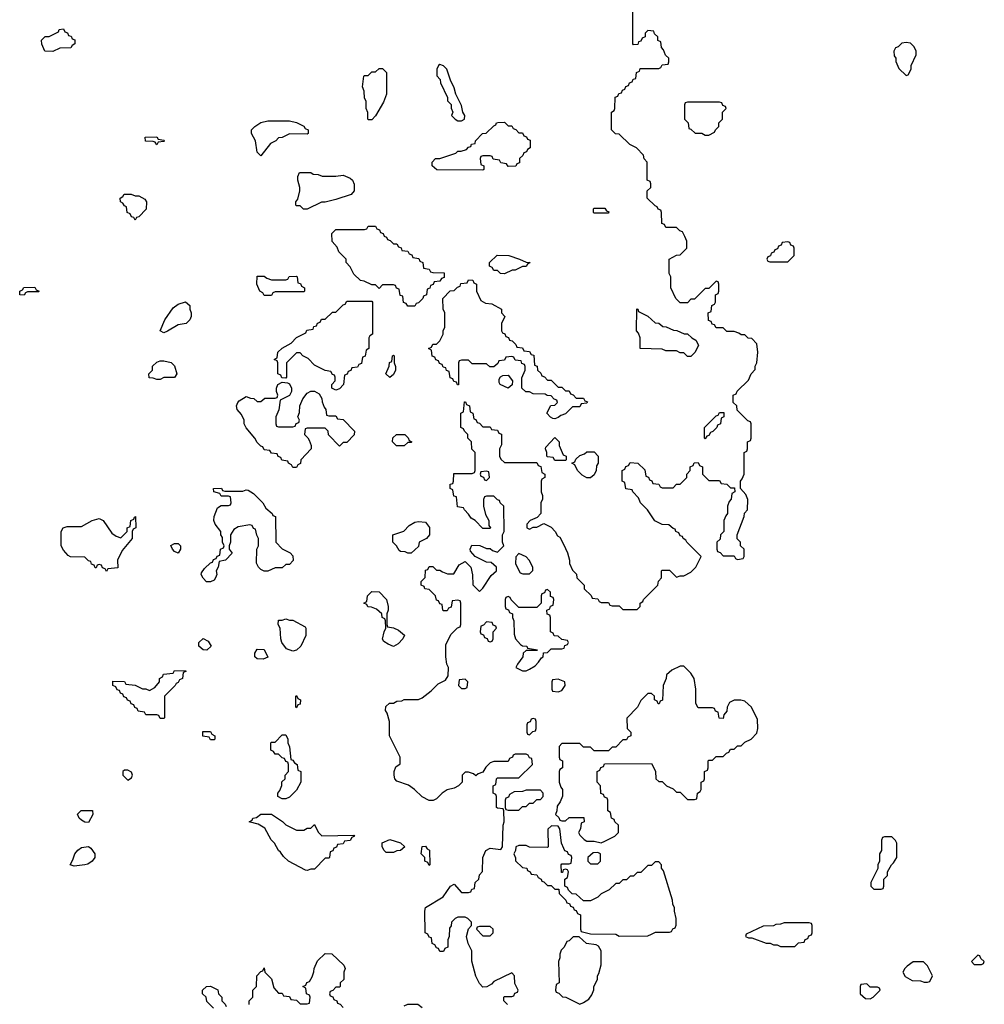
# Model space of a CAD drawing. Header units: inches. Extents: x 2769379 to 2883802, y 684208 to 828654.
# Tile 79 of 256: x 2813346 to 2818726, y 731171 to 736666. Entities that reach past the tile are written whole.
import ezdxf

# ---------------------------------------------------------------- set-up
doc = ezdxf.new("R2010")
doc.units = ezdxf.units.IN
doc.header["$MEASUREMENT"] = 0
doc.layers.add('C8713', color=7, linetype='Continuous')

msp = doc.modelspace()

# ---------------------------------------------------------------- linework, layer by layer
at = {"layer": 'C8713', "color": 2, "elevation": 2}
for points in [[(2816066, 731170), (2816046, 731190), (2816046, 731210), (2816050, 731214), (2816090, 731214), (2816102, 731218), (2816107.3, 731232.7), (2816122, 731238), (2816126, 731250), (2816108, 731288), (2816106, 731330), (2816090, 731346), (2815990, 731298), (2815976.9, 731283.1), (2815951.6, 731268.4), (2815930, 731266), (2815910, 731288), (2815890, 731328), (2815868.4, 731411.6), (2815868, 731470), (2815848, 731510), (2815838, 731550), (2815848.4, 731591.6), (2815866, 731610), (2815866, 731630), (2815846, 731650), (2815830, 731658), (2815790, 731658), (2815774, 731650), (2815754, 731630), (2815751.6, 731608.4), (2815743.6, 731596.4), (2815742, 731550), (2815734, 731530), (2815734, 731490), (2815718, 731482), (2815710, 731466), (2815690, 731466), (2815682, 731482), (2815670, 731486), (2815662, 731502), (2815646, 731510), (2815642, 731542), (2815630, 731546), (2815622, 731562), (2815608, 731570), (2815606, 731690), (2815608.9, 731711.1), (2815708.4, 731771.6), (2815748, 731830), (2815770, 731842), (2815810, 731794), (2815850, 731794), (2815862, 731798), (2815867.3, 731812.7), (2815882, 731818), (2815886, 731850), (2815906, 731870), (2815910, 731894), (2815927.3, 731912.7), (2815928.7, 731990), (2815946, 732030), (2815970, 732042), (2816030, 732034), (2816038, 732050), (2816042, 732170), (2816048, 732190), (2816046, 732250), (2816042, 732262), (2816010, 732266), (2816006, 732270), (2816006, 732330), (2816002, 732342), (2815986, 732350), (2815986, 732390), (2816002, 732398), (2816006, 732430), (2816010, 732434), (2816130, 732434), (2816206, 732510), (2816202, 732542), (2816190, 732546), (2816182, 732562), (2816170, 732566), (2816110, 732566), (2816098, 732562), (2816094, 732550), (2816078, 732542), (2816070, 732526), (2815990, 732526), (2815970, 732518), (2815945.4, 732494.6), (2815930, 732466), (2815903.6, 732456.4), (2815890, 732446), (2815876.4, 732456.4), (2815850, 732466), (2815830, 732466), (2815814, 732450), (2815814, 732410), (2815794, 732390), (2815770, 732378), (2815730, 732368), (2815702, 732350), (2815670, 732318), (2815651.3, 732308.7), (2815630, 732308), (2815590, 732328), (2815548, 732370), (2815514, 732394), (2815450, 732415.3), (2815439, 732430), (2815434, 732450), (2815435.3, 732470), (2815444.7, 732495.3), (2815467.3, 732512.7), (2815468, 732550), (2815408.7, 732670), (2815408, 732750), (2815396.4, 732796.4), (2815386, 732810), (2815387.3, 732832.7), (2815408.9, 732851.1), (2815430, 732852), (2815450, 732862), (2815476.4, 732863.6), (2815490, 732872), (2815570, 732872), (2815590, 732882), (2815640.2, 732919.8), (2815680.2, 732959.8), (2815720.4, 732979.6), (2815736.4, 733003.6), (2815738, 733050), (2815728, 733070), (2815722, 733110), (2815723.1, 733176.9), (2815750, 733234), (2815787.3, 733272.7), (2815802, 733278), (2815806, 733290), (2815806, 733410), (2815802, 733422), (2815790, 733426), (2815758, 733422), (2815752.7, 733387.3), (2815738, 733382), (2815730, 733366), (2815710, 733366), (2815706, 733370), (2815702, 733402), (2815690, 733406), (2815682, 733422), (2815670, 733426), (2815666, 733450), (2815630, 733486), (2815606, 733490), (2815602, 733502), (2815586, 733510), (2815586, 733530), (2815607.3, 733552.7), (2815610, 733594), (2815622, 733598), (2815630, 733614), (2815650, 733614), (2815670, 733594), (2815690, 733594), (2815703.6, 733583.6), (2815732.7, 733572.7), (2815767.3, 733572.7), (2815796.4, 733623.6), (2815830, 733642), (2815862, 733610), (2815871.6, 733568.4), (2815872.7, 733512.7), (2815910, 733474), (2815930, 733494), (2815976.4, 733563.6), (2816006, 733590), (2816006, 733610), (2815976.4, 733636.4), (2815950, 733638), (2815886, 733670), (2815860.4, 733700.4), (2815858, 733710), (2815867.3, 733732.7), (2815911.6, 733731.6), (2815950, 733714), (2815970, 733714), (2815983.6, 733703.6), (2816010, 733694), (2816046, 733730), (2816038, 733750), (2816038, 733790), (2816048, 733810), (2816046, 733950), (2816026, 733970), (2816022, 733982), (2816010, 733986), (2815990, 734006), (2815950, 734006), (2815938, 734002), (2815932.7, 733987.3), (2815932, 733950), (2815943.6, 733903.6), (2815962, 733870), (2815962, 733842), (2815972, 733830), (2815970, 733826), (2815930, 733826), (2815886, 733870), (2815863.1, 733883.1), (2815850, 733906), (2815826, 733930), (2815822, 733942), (2815787.3, 733947.3), (2815782, 734002), (2815767.3, 734007.3), (2815762, 734042), (2815746, 734050), (2815747.3, 734072.7), (2815762, 734078), (2815766, 734090), (2815767.3, 734132.7), (2815870, 734134), (2815882, 734138), (2815886, 734150), (2815886, 734250), (2815868.4, 734268.4), (2815866, 734310), (2815846, 734330), (2815846, 734350), (2815826, 734370), (2815822, 734382), (2815806, 734390), (2815806, 734470), (2815822, 734478), (2815827.3, 734532.7), (2815832.7, 734532.7), (2815838, 734518), (2815854, 734510), (2815858, 734478), (2815874, 734470), (2815878, 734438), (2815890, 734434), (2815898, 734418), (2815910, 734414), (2815930, 734394), (2815970, 734394), (2815978, 734378), (2816010, 734374), (2816018, 734358), (2816032.7, 734352.7), (2816032.7, 734292.7), (2816022, 734270), (2816022, 734230), (2816030, 734214), (2816050, 734194), (2816230, 734194), (2816238, 734178), (2816252.7, 734172.7), (2816258, 734138), (2816274, 734130), (2816274, 734110), (2816258, 734102), (2816254, 734090), (2816254, 734030), (2816262, 734010), (2816262, 733990), (2816252, 733970), (2816252, 733910), (2816232.7, 733887.3), (2816194, 733870), (2816174, 733850), (2816174, 733830), (2816190, 733822), (2816210, 733834), (2816230, 733834), (2816270, 733854), (2816310, 733834), (2816332, 733810), (2816345.4, 733785.4), (2816358, 733778), (2816379.6, 733739.6), (2816402, 733690), (2816412, 733650), (2816412, 733630), (2816430, 733594), (2816451.6, 733571.6), (2816454, 733550), (2816494, 733510), (2816494, 733490), (2816532.7, 733452.7), (2816538, 733438), (2816570, 733434), (2816578, 733418), (2816590, 733414), (2816630, 733414), (2816638, 733398), (2816650, 733394), (2816690, 733394), (2816710, 733374), (2816790, 733374), (2816806, 733390), (2816806, 733410), (2816822, 733418), (2816826, 733430), (2816906, 733510), (2816908.4, 733531.6), (2816926, 733550), (2816926, 733590), (2816930, 733594), (2816970, 733594), (2817010, 733554), (2817030, 733562), (2817050, 733562), (2817090, 733582), (2817118, 733610), (2817146, 733670), (2817066, 733750), (2817062, 733762), (2817046, 733770), (2817042, 733782), (2817030, 733786), (2817022, 733802), (2817006, 733810), (2817002, 733822), (2816990, 733826), (2816967.3, 733847.3), (2816930, 733848), (2816888.9, 733868.9), (2816848, 733930), (2816808, 733970), (2816796.4, 733996.4), (2816766, 734030), (2816762, 734042), (2816727.3, 734047.3), (2816722, 734082), (2816706, 734090), (2816706, 734150), (2816722, 734158), (2816727.3, 734172.7), (2816742, 734178), (2816750, 734194), (2816794, 734190), (2816832.7, 734152.7), (2816838, 734118), (2816852.7, 734112.7), (2816858, 734098), (2816872, 734092), (2816878, 734078), (2816910, 734074), (2816918, 734058), (2816930, 734054), (2816990, 734054), (2817010, 734074), (2817030, 734074), (2817066, 734110), (2817066, 734130), (2817086, 734150), (2817086, 734170), (2817102, 734178), (2817107.3, 734192.7), (2817130, 734194), (2817138, 734178), (2817154, 734170), (2817154, 734130), (2817190, 734094), (2817250, 734094), (2817258, 734078), (2817290, 734074), (2817310, 734054), (2817332.7, 734052.7), (2817334, 734030), (2817318, 734022), (2817314, 733990), (2817303.6, 733976.4), (2817294, 733950), (2817294, 733910), (2817283.6, 733896.4), (2817274, 733870), (2817274, 733810), (2817254, 733790), (2817252.7, 733767.3), (2817234, 733750), (2817234, 733710), (2817238, 733698), (2817252.7, 733692.7), (2817270, 733674), (2817330, 733674), (2817338, 733658), (2817350, 733654), (2817382, 733658), (2817386, 733670), (2817386, 733710), (2817366, 733730), (2817366, 733750), (2817348.4, 733768.4), (2817348, 733790), (2817387.3, 733892.7), (2817388.4, 733911.6), (2817406, 733930), (2817407.3, 733987.3), (2817396.4, 734016.4), (2817366, 734050), (2817366, 734090), (2817376.4, 734103.6), (2817386, 734130), (2817386, 734250), (2817402, 734258), (2817406, 734270), (2817406, 734310), (2817422, 734318), (2817426, 734330), (2817426, 734410), (2817422, 734422), (2817407.3, 734427.3), (2817347.3, 734487.3), (2817346, 734510), (2817326, 734530), (2817326, 734570), (2817342, 734578), (2817347.3, 734592.7), (2817410, 734654), (2817426, 734690), (2817447.3, 734712.7), (2817448.4, 734731.6), (2817458, 734750), (2817462, 734810), (2817456.4, 734856.4), (2817430, 734886), (2817408.4, 734888.4), (2817390, 734906), (2817370, 734906), (2817356.4, 734916.4), (2817330, 734926), (2817290, 734926), (2817270, 734946), (2817230, 734946), (2817222, 734962), (2817207.3, 734967.3), (2817202, 734982), (2817187.3, 734987.3), (2817186, 735030), (2817202, 735038), (2817206, 735070), (2817222, 735078), (2817226, 735090), (2817226, 735130), (2817242, 735138), (2817246, 735150), (2817246, 735190), (2817242, 735202), (2817230, 735206), (2817190, 735166), (2817170, 735166), (2817110, 735106), (2817090, 735106), (2817070, 735086), (2817030, 735086), (2817006, 735110), (2816978, 735170), (2816978, 735230), (2816968, 735250), (2816968, 735330), (2817008.4, 735351.6), (2817030, 735354), (2817066, 735390), (2817066, 735430), (2817056.4, 735456.4), (2817042, 735482), (2817027.3, 735487.3), (2817010, 735506), (2816950, 735506), (2816942, 735522), (2816927.3, 735527.3), (2816926, 735590), (2816922, 735602), (2816907.3, 735607.3), (2816902, 735622), (2816890, 735626), (2816846, 735670), (2816846, 735710), (2816866, 735730), (2816866, 735750), (2816862, 735762), (2816846, 735770), (2816846, 735870), (2816828.4, 735888.4), (2816826, 735910), (2816786, 735950), (2816748.9, 735968.9), (2816690, 736026), (2816668.4, 736028.4), (2816646, 736050), (2816646, 736150), (2816662, 736158), (2816666, 736170), (2816667.3, 736232.7), (2816682, 736238), (2816687.3, 736252.7), (2816702, 736258), (2816707.3, 736272.7), (2816722, 736278), (2816727.3, 736292.7), (2816742, 736298), (2816747.3, 736312.7), (2816762, 736318), (2816767.3, 736332.7), (2816782, 736338), (2816786, 736370), (2816802, 736378), (2816807.3, 736392.7), (2816910, 736394), (2816922, 736398), (2816930, 736414), (2816962, 736418), (2816966, 736430), (2816966, 736450), (2816947.3, 736467.3), (2816936.4, 736496.4), (2816926, 736510), (2816922, 736542), (2816906, 736550), (2816906, 736570), (2816887.3, 736587.3), (2816882, 736602), (2816850, 736606), (2816834, 736590), (2816834, 736570), (2816818, 736562), (2816810, 736546), (2816798, 736542), (2816792.7, 736527.3), (2816770, 736526), (2816766, 736530), (2816766, 736750)], [(2814626, 731170), (2814626, 731190), (2814646, 731210), (2814646, 731250), (2814666, 731270), (2814668, 731330), (2814690, 731354), (2814702, 731358), (2814710, 731374), (2814714, 731350), (2814750, 731314), (2814763.6, 731263.6), (2814790, 731234), (2814810, 731234), (2814818, 731218), (2814850, 731214), (2814858, 731198), (2814890, 731194), (2814910, 731174), (2814950, 731174), (2814962, 731178), (2814966, 731210), (2814962, 731222), (2814946, 731230), (2814942, 731262), (2814926, 731270), (2814942, 731278), (2814947.3, 731292.7), (2814962, 731298), (2814976.4, 731323.6), (2814987.3, 731352.7), (2814988.4, 731371.6), (2815007.3, 731412.7), (2815050, 731454), (2815087.3, 731452.7), (2815154, 731390), (2815162, 731370), (2815154, 731350), (2815154, 731310), (2815134, 731290), (2815134, 731270), (2815130, 731266), (2815110, 731266), (2815092.7, 731247.3), (2815078, 731242), (2815074, 731230), (2815078, 731218), (2815092.7, 731212.7), (2815098, 731198), (2815114, 731190), (2815118, 731178), (2815132.7, 731172.7), (2815150, 731154)], [(2814426, 731150), (2814390, 731186), (2814386, 731210), (2814366, 731230), (2814366, 731250), (2814388.7, 731271.3), (2814410, 731272), (2814451.1, 731251.1), (2814454, 731230), (2814474, 731210), (2814474, 731190), (2814492.7, 731172.7), (2814498, 731158)], [(2815490, 731162), (2815510, 731172), (2815567.3, 731172.7), (2815590, 731154)]]:
    msp.add_lwpolyline(points, dxfattribs=at)
at = {"layer": 'C8713', "color": 2}
for points, elevation in [([(2813530, 736488), (2813486, 736490), (2813468.9, 736528.9), (2813468, 736552), (2813488.4, 736571.6), (2813510, 736572), (2813562, 736598), (2813566, 736610), (2813590, 736614), (2813598, 736598), (2813612.7, 736592.7), (2813618, 736578), (2813632.7, 736572.7), (2813638, 736558), (2813652.7, 736552.7), (2813654, 736530), (2813638, 736522), (2813631.6, 736508.4), (2813570, 736506)], 2), ([(2818290, 736538), (2818266.4, 736533.6), (2818245.4, 736514.6), (2818231.6, 736508.4), (2818222, 736490), (2818223.6, 736463.6), (2818232, 736450), (2818232.7, 736432.7), (2818250, 736394), (2818290, 736354), (2818302, 736358), (2818318, 736390), (2818318, 736410), (2818346, 736470), (2818346, 736490), (2818334.6, 736514.6), (2818313.6, 736533.6)], 2), ([(2815290, 736106), (2815288, 736110), (2815287.3, 736147.3), (2815278, 736170), (2815278, 736210), (2815268.4, 736228.4), (2815267.3, 736267.3), (2815258, 736290), (2815266, 736350), (2815270, 736354), (2815290, 736354), (2815310, 736374), (2815330, 736374), (2815350, 736394), (2815370, 736394), (2815391.3, 736370), (2815391, 736250), (2815374.4, 736205.6), (2815330.9, 736129.1), (2815310, 736106)], 2), ([(2815690, 736415.3), (2815682, 736410), (2815672, 736390), (2815672.7, 736352.7), (2815691.6, 736331.6), (2815692.7, 736312.7), (2815731.6, 736231.6), (2815732.7, 736212.7), (2815751.6, 736191.6), (2815752.7, 736172.7), (2815762, 736150), (2815754, 736130), (2815774, 736110), (2815790, 736102), (2815810, 736102), (2815826, 736110), (2815828, 736130), (2815818, 736150), (2815810, 736186), (2815778, 736250), (2815770, 736286), (2815748.4, 736328.4), (2815728, 736390), (2815710, 736408)], 6), ([(2817250, 736206), (2817070, 736206), (2817058, 736202), (2817054, 736190), (2817054, 736110), (2817074, 736090), (2817078, 736058), (2817090, 736054), (2817112.7, 736032.7), (2817150, 736032), (2817170, 736022), (2817190, 736022), (2817222, 736038), (2817226, 736050), (2817246, 736070), (2817246, 736090), (2817266, 736110), (2817266, 736150), (2817286, 736170), (2817282, 736182), (2817267.3, 736187.3), (2817262, 736202)], 2), ([(2814950, 736026), (2814850, 736028), (2814810, 736008), (2814790, 736006), (2814774, 735990), (2814745.4, 735974.6), (2814690, 735906), (2814670, 735926), (2814662, 735990), (2814638, 736030), (2814638, 736050), (2814658, 736070), (2814690, 736091.3), (2814730, 736102), (2814850, 736102), (2814890, 736092), (2814931.3, 736071.3), (2814938, 736058), (2814954, 736050), (2814954, 736030)], 2), ([(2816070, 736074), (2816090, 736074), (2816098, 736058), (2816112.7, 736052.7), (2816130, 736034), (2816150, 736034), (2816158, 736018), (2816172.7, 736012.7), (2816178, 735998), (2816192.7, 735992.7), (2816194, 735950), (2816178, 735942), (2816172.7, 735927.3), (2816158, 735922), (2816152.7, 735907.3), (2816134, 735890), (2816132.7, 735867.3), (2816118, 735862), (2816112.7, 735847.3), (2816070, 735846), (2816062, 735862), (2816030, 735866), (2816022, 735882), (2815987.3, 735887.3), (2815982, 735902), (2815970, 735906), (2815930, 735906), (2815918, 735902), (2815914, 735890), (2815918, 735858), (2815934, 735850), (2815934, 735830), (2815930, 735826), (2815672.7, 735827.3), (2815646, 735850), (2815646, 735870), (2815666, 735890), (2815690, 735891.3), (2815779, 735921), (2815790, 735931), (2815808.7, 735931.3), (2815838, 735942), (2815850, 735954), (2815862, 735958), (2815866, 735970), (2815886, 735974), (2815888, 735990), (2815928, 736030), (2815948, 736032), (2815990, 736074), (2816002, 736078), (2816006, 736090), (2816012.7, 736092.7), (2816050, 736094)], 2), ([(2814110, 735968), (2814102, 735982), (2814090, 735986), (2814048.4, 735988.4), (2814046, 736010), (2814110, 736012), (2814118, 735998), (2814150, 735994), (2814154, 735990), (2814150, 735986), (2814118, 735982)], 2), ([(2815110, 735792), (2815150, 735798), (2815190, 735782), (2815202, 735770), (2815211.6, 735748.4), (2815212, 735710), (2815194, 735690), (2815110, 735662), (2815050, 735648), (2815030, 735648), (2814950, 735608), (2814928.4, 735608.4), (2814910, 735626), (2814890, 735626), (2814886, 735630), (2814886, 735650), (2814896.4, 735663.6), (2814908, 735710), (2814908, 735730), (2814898, 735770), (2814898, 735790), (2814907.3, 735812.7), (2814970, 735812), (2814983.6, 735803.6), (2815010, 735802), (2815032.7, 735792.7)], 2), ([(2813990, 735682), (2814010, 735682), (2814043.6, 735663.6), (2814054, 735650), (2814051.6, 735608.4), (2814010, 735566), (2813998, 735562), (2813990, 735546), (2813982, 735562), (2813970, 735566), (2813962, 735582), (2813946, 735590), (2813942, 735622), (2813930, 735626), (2813922, 735642), (2813908, 735650), (2813906, 735670), (2813922, 735678), (2813928.4, 735691.6), (2813968.4, 735691.6)], 2), ([(2816550, 735586), (2816546, 735590), (2816546, 735610), (2816550, 735614), (2816610, 735614), (2816618, 735598), (2816632.7, 735592.7), (2816630, 735586)], 2), ([(2815430, 735414), (2815450, 735414), (2815458, 735398), (2815472.7, 735392.7), (2815478, 735378), (2815510, 735374), (2815518, 735358), (2815532.7, 735352.7), (2815538, 735338), (2815572.7, 735332.7), (2815578, 735318), (2815594, 735310), (2815598, 735278), (2815630, 735274), (2815638, 735258), (2815650, 735254), (2815712.7, 735252.7), (2815712.7, 735227.3), (2815698, 735222), (2815690, 735206), (2815658, 735202), (2815652.7, 735187.3), (2815638, 735182), (2815632.7, 735167.3), (2815618, 735162), (2815614, 735130), (2815598, 735122), (2815594, 735110), (2815570, 735086), (2815558, 735082), (2815550, 735066), (2815510, 735066), (2815502, 735082), (2815487.3, 735087.3), (2815482, 735122), (2815467.3, 735127.3), (2815462, 735162), (2815447.3, 735167.3), (2815442, 735182), (2815430, 735186), (2815370, 735186), (2815350, 735166), (2815330, 735186), (2815310, 735186), (2815267.3, 735207.3), (2815246, 735210), (2815210, 735246), (2815190, 735286), (2815166, 735310), (2815166, 735330), (2815126, 735370), (2815116.4, 735396.4), (2815088.4, 735428.4), (2815087.3, 735472.7), (2815110, 735494), (2815270, 735494), (2815282, 735498), (2815290, 735514), (2815330, 735514), (2815338, 735498), (2815352.7, 735492.7), (2815358, 735478), (2815372.7, 735472.7), (2815378, 735458), (2815392.7, 735452.7), (2815398, 735438), (2815412.7, 735432.7)], 2), ([(2817630, 735426), (2817598, 735422), (2817592.7, 735407.3), (2817578, 735402), (2817572.7, 735387.3), (2817558, 735382), (2817552.7, 735367.3), (2817538, 735362), (2817532.7, 735347.3), (2817518, 735342), (2817514, 735330), (2817518, 735318), (2817530, 735314), (2817630, 735314), (2817666, 735350), (2817666, 735390), (2817662, 735402), (2817647.3, 735407.3), (2817642, 735422)], 2), ([(2816050, 735248), (2816028.4, 735248.4), (2816010, 735266), (2815990, 735266), (2815982, 735282), (2815966, 735290), (2815966, 735310), (2816008.4, 735351.6), (2816074, 735350), (2816134, 735330), (2816170, 735312), (2816194, 735310), (2816178, 735302), (2816171.6, 735288.4), (2816150, 735288), (2816110, 735268), (2816092.7, 735267.3)], 2), ([(2814710, 735126), (2814702, 735142), (2814686, 735150), (2814668, 735190), (2814670, 735234), (2814710, 735234), (2814723.6, 735223.6), (2814750, 735214), (2814830, 735214), (2814842, 735218), (2814848.4, 735231.6), (2814890, 735234), (2814894, 735230), (2814898, 735198), (2814912.7, 735192.7), (2814918, 735178), (2814934, 735170), (2814934, 735150), (2814930, 735146), (2814770, 735146), (2814758, 735142), (2814750, 735126)], 2), ([(2813370, 735128), (2813346, 735130), (2813346, 735150), (2813362, 735158), (2813368.4, 735171.6), (2813430, 735172), (2813438, 735158), (2813454, 735150), (2813450, 735146), (2813390, 735146), (2813378, 735142)], 2), ([(2816290, 734654), (2816310, 734654), (2816350, 734614), (2816370, 734614), (2816390, 734594), (2816410, 734594), (2816418, 734578), (2816432.7, 734572.7), (2816450, 734554), (2816490, 734554), (2816498, 734538), (2816512.7, 734532.7), (2816510, 734526), (2816478, 734522), (2816470, 734506), (2816430, 734506), (2816390, 734466), (2816363.6, 734456.4), (2816350, 734446), (2816330, 734438), (2816320.4, 734440.4), (2816307.3, 734447.3), (2816286, 734470), (2816308, 734512), (2816330, 734514), (2816346, 734530), (2816342, 734542), (2816327.3, 734547.3), (2816310, 734566), (2816288.4, 734568.4), (2816276.4, 734576.4), (2816210, 734578), (2816190, 734588), (2816168.4, 734588.4), (2816146, 734610), (2816147.3, 734667.3), (2816166, 734710), (2816166, 734730), (2816162, 734742), (2816147.3, 734747.3), (2816142, 734762), (2816110, 734766), (2816102, 734782), (2816090, 734786), (2816058, 734782), (2816050, 734766), (2816018, 734762), (2816012.7, 734747.3), (2815990, 734728), (2815968.4, 734728.4), (2815950, 734746), (2815870, 734746), (2815850, 734766), (2815810, 734766), (2815798, 734762), (2815794, 734750), (2815792.7, 734627.3), (2815787.3, 734627.3), (2815782, 734642), (2815767.3, 734647.3), (2815762, 734662), (2815747.3, 734667.3), (2815742, 734702), (2815727.3, 734707.3), (2815722, 734722), (2815707.3, 734727.3), (2815702, 734742), (2815687.3, 734747.3), (2815682, 734762), (2815667.3, 734767.3), (2815662, 734782), (2815647.3, 734787.3), (2815642, 734822), (2815626, 734830), (2815642, 734838), (2815650, 734854), (2815670, 734854), (2815690, 734874), (2815708, 734910), (2815708, 734930), (2815718, 734950), (2815718, 735030), (2815708, 735050), (2815706, 735110), (2815747.3, 735152.7), (2815770, 735154), (2815787.3, 735172.7), (2815802, 735178), (2815807.3, 735192.7), (2815842, 735198), (2815850, 735214), (2815872.7, 735212.7), (2815878, 735198), (2815894, 735190), (2815894, 735150), (2815918, 735098), (2815943.6, 735083.6), (2815979.6, 735079.6), (2816034, 735050), (2816034, 735030), (2816052, 735010), (2816034, 734970), (2816034, 734930), (2816038, 734918), (2816052.7, 734912.7), (2816058, 734898), (2816072.7, 734892.7), (2816078, 734878), (2816092.7, 734872.7), (2816112.7, 734852.7), (2816118, 734838), (2816150, 734834), (2816158, 734818), (2816190, 734814), (2816198, 734798), (2816212.7, 734792.7), (2816218, 734738), (2816232.7, 734732.7), (2816234, 734710), (2816252.7, 734692.7), (2816258, 734678), (2816272.7, 734672.7)], 2), ([(2814150, 734918), (2814128.7, 734928.7), (2814155.3, 734990), (2814202, 735058), (2814230, 735078), (2814271.6, 735091.6), (2814294, 735070), (2814294, 735050), (2814302, 735030), (2814302, 735010), (2814294, 734990), (2814274, 734970), (2814230, 734962), (2814170, 734928)], 2), ([(2815110, 734598), (2815086, 734610), (2815086, 734630), (2815106, 734650), (2815106, 734670), (2815102, 734682), (2815090, 734686), (2815082, 734702), (2815050, 734708), (2814990, 734738), (2814954.6, 734774.6), (2814926, 734790), (2814910, 734806), (2814890, 734806), (2814834, 734750), (2814834, 734670), (2814830, 734666), (2814807.3, 734667.3), (2814802, 734682), (2814786, 734690), (2814786, 734750), (2814782, 734762), (2814766, 734770), (2814782, 734778), (2814786, 734810), (2814810, 734832), (2814860.4, 734859.6), (2814890, 734892), (2814942, 734918), (2814947.3, 734932.7), (2814982, 734938), (2814987.3, 734952.7), (2815002, 734958), (2815007.3, 734972.7), (2815022, 734978), (2815030, 734994), (2815050, 734994), (2815090, 735034), (2815110, 735034), (2815150, 735074), (2815162, 735078), (2815170, 735094), (2815310, 735094), (2815314, 735090), (2815314, 734910), (2815298, 734902), (2815294, 734890), (2815294, 734830), (2815278, 734822), (2815272.7, 734787.3), (2815258, 734782), (2815252.7, 734747.3), (2815238, 734742), (2815230, 734726), (2815198, 734722), (2815192.7, 734707.3), (2815178, 734702), (2815172.7, 734687.3), (2815158, 734682), (2815152, 734630), (2815130, 734606)], 2), ([(2817070, 734786), (2817050, 734806), (2817030, 734806), (2817010, 734818), (2816950, 734818), (2816930, 734826), (2816806, 734830), (2816806, 734890), (2816796.4, 734916.4), (2816786, 734930), (2816787.3, 735052.7), (2816794, 735050), (2816798, 735038), (2816850, 735012), (2816890, 734974), (2816911.3, 734971.3), (2816932.7, 734952.7), (2816951.6, 734951.6), (2816992.7, 734932.7), (2817011.6, 734931.6), (2817052.7, 734912.7), (2817070, 734912), (2817094, 734890), (2817116.9, 734876.9), (2817131.6, 734848.4), (2817114, 734810), (2817090, 734786)], 2), ([(2815410, 734668), (2815388, 734690), (2815407.3, 734732.7), (2815408.4, 734751.6), (2815422, 734758), (2815426, 734790), (2815430, 734794), (2815434, 734790), (2815434, 734750), (2815442, 734730), (2815442, 734710), (2815430, 734686)], 2), ([(2814110, 734658), (2814090, 734666), (2814067.3, 734667.3), (2814066, 734690), (2814086, 734710), (2814087.3, 734732.7), (2814110, 734754), (2814130, 734762), (2814150, 734762), (2814190, 734752), (2814210, 734734), (2814222, 734690), (2814210, 734668), (2814150, 734668), (2814130, 734658)], 2), ([(2816070, 734608.7), (2816026, 734630), (2816020.4, 734640.4), (2816020.4, 734659.6), (2816028, 734672), (2816040.4, 734679.6), (2816070, 734682), (2816094, 734650), (2816092.7, 734627.3)], 2), ([(2814790, 734394), (2814870, 734394), (2814882, 734398), (2814888, 734412), (2814902, 734418), (2814906, 734430), (2814898, 734450), (2814907.3, 734472.7), (2814908, 734510), (2814926, 734550), (2814950, 734582), (2814970, 734592), (2814990, 734592), (2815016.9, 734576.9), (2815031.6, 734551.6), (2815032.7, 734532.7), (2815043.6, 734503.6), (2815054, 734490), (2815058, 734458), (2815070, 734454), (2815110, 734454), (2815118, 734438), (2815150, 734434), (2815214, 734370), (2815212, 734348), (2815170, 734306), (2815150, 734306), (2815130, 734286), (2815068.9, 734348.9), (2815066, 734370), (2815050, 734386), (2814950, 734386), (2814938, 734382), (2814934, 734350), (2814952.7, 734332.7), (2814959.6, 734319.6), (2814972, 734290), (2814972, 734270), (2814914, 734210), (2814911.6, 734188.4), (2814898, 734182), (2814890, 734166), (2814870, 734166), (2814862, 734182), (2814846, 734190), (2814842, 734202), (2814807.3, 734207.3), (2814802, 734222), (2814787.3, 734227.3), (2814782, 734242), (2814750, 734246), (2814742, 734262), (2814710, 734266), (2814702, 734282), (2814690, 734286), (2814670, 734306), (2814658, 734330), (2814608.4, 734388.4), (2814598, 734410), (2814598, 734430), (2814583.1, 734463.1), (2814558, 734490), (2814555.3, 734510), (2814562, 734530), (2814570, 734538), (2814610, 734562), (2814632.7, 734552.7), (2814651.6, 734551.6), (2814670, 734534), (2814690, 734534), (2814712.7, 734552.7), (2814770, 734554), (2814782, 734558), (2814786, 734570), (2814778, 734590), (2814778, 734610), (2814786, 734630), (2814810, 734642), (2814839.6, 734639.6), (2814850, 734634), (2814862, 734610), (2814862, 734590), (2814850, 734568), (2814798, 734542), (2814791.6, 734488.4), (2814774, 734450), (2814774, 734410), (2814778, 734398)], 2), ([(2817170, 734326), (2817166, 734330), (2817166, 734390), (2817230, 734454), (2817242, 734458), (2817250, 734474), (2817272.7, 734472.7), (2817274, 734450), (2817258, 734442), (2817254, 734410), (2817238, 734402), (2817234, 734390), (2817212.7, 734367.3), (2817198, 734362), (2817190, 734346), (2817178, 734342)], 2), ([(2815448, 734288), (2815426, 734310), (2815427.3, 734332.7), (2815448.4, 734351.6), (2815494, 734350), (2815512.7, 734332.7), (2815518, 734318), (2815534, 734310), (2815530, 734306), (2815510, 734306), (2815490, 734288)], 2), ([(2816330, 734206), (2816322, 734222), (2816290, 734226), (2816286, 734230), (2816286, 734250), (2816278, 734270), (2816280.4, 734279.6), (2816330, 734334), (2816354, 734310), (2816354, 734290), (2816378, 734238), (2816394, 734230), (2816394, 734210), (2816390, 734206)], 2), ([(2816530, 734108), (2816508.4, 734108.4), (2816483.1, 734123.1), (2816458, 734150), (2816442, 734182), (2816426, 734190), (2816442, 734198), (2816447.3, 734212.7), (2816470, 734234), (2816496.4, 734243.6), (2816510, 734254), (2816550, 734254), (2816572, 734230), (2816572, 734190), (2816563.6, 734176.4), (2816562, 734150), (2816550, 734126)], 2), ([(2815950, 734146), (2815918, 734142), (2815914, 734130), (2815918, 734118), (2815932.7, 734112.7), (2815938, 734098), (2815950, 734094), (2815966, 734110), (2815962, 734142)], 2), ([(2814490, 734034), (2814590, 734034), (2814610, 734042), (2814619.6, 734039.6), (2814650, 734022), (2814702, 733970), (2814719.6, 733939.6), (2814754, 733910), (2814758, 733898), (2814772.7, 733892.7), (2814774, 733750), (2814810, 733712), (2814854, 733690), (2814870, 733674), (2814871.6, 733648.4), (2814850, 733626), (2814830, 733626), (2814810, 733606), (2814770, 733606), (2814730, 733588), (2814710, 733588), (2814690, 733598), (2814678, 733610), (2814667.3, 733632.7), (2814668, 733710), (2814678, 733730), (2814678, 733770), (2814668.4, 733788.4), (2814662, 733822), (2814650, 733826), (2814642, 733842), (2814630, 733846), (2814563.6, 733836.4), (2814539.6, 733820.4), (2814522, 733790), (2814522, 733750), (2814514, 733730), (2814514, 733710), (2814531.6, 733688.4), (2814494, 733650), (2814458, 733642), (2814452, 733610), (2814442, 733590), (2814444.7, 733570), (2814438, 733550), (2814430, 733538), (2814410, 733528), (2814388.7, 733528.7), (2814368.9, 733548.9), (2814358, 733570), (2814360.4, 733579.6), (2814376.4, 733603.6), (2814410, 733634), (2814422, 733638), (2814427.3, 733652.7), (2814442, 733658), (2814447.3, 733672.7), (2814462, 733678), (2814466, 733710), (2814482, 733718), (2814486, 733730), (2814478, 733750), (2814476.4, 733776.4), (2814468, 733790), (2814468, 733810), (2814435.3, 733850), (2814429, 733870), (2814430, 733894), (2814450, 733942), (2814470, 733954), (2814510, 733954), (2814522, 733958), (2814526, 733970), (2814522, 734002), (2814510, 734006), (2814470, 734006), (2814462, 734022), (2814428, 734030), (2814426, 734050), (2814471.1, 734051.1), (2814478, 734038)], 2), ([(2813830, 733586), (2813822, 733602), (2813807.3, 733607.3), (2813802, 733622), (2813790, 733626), (2813778, 733622), (2813772.7, 733607.3), (2813767.3, 733607.3), (2813762, 733622), (2813747.3, 733627.3), (2813742, 733642), (2813730, 733646), (2813710, 733666), (2813630, 733668), (2813616.4, 733676.4), (2813590, 733706), (2813578, 733730), (2813578, 733810), (2813588, 733830), (2813610, 733838), (2813690, 733838), (2813750, 733871.3), (2813790, 733882), (2813812, 733870), (2813859.6, 733799.6), (2813883.6, 733783.6), (2813910, 733774), (2813946, 733810), (2813946, 733830), (2813962, 733838), (2813966, 733870), (2813982, 733878), (2813986, 733890), (2813992.7, 733892.7), (2813994, 733830), (2813978, 733822), (2813974, 733810), (2813974, 733770), (2813916.9, 733703.1), (2813892, 733650), (2813892.7, 733607.3), (2813838, 733602)], 2), ([(2815510, 733688), (2815496.4, 733696.4), (2815470, 733698), (2815463.1, 733703.1), (2815448, 733730), (2815428, 733750), (2815428, 733790), (2815488.9, 733811.1), (2815518, 733842), (2815550, 733861), (2815570, 733864.7), (2815610, 733862), (2815631.6, 733831.6), (2815632, 733790), (2815614, 733770), (2815574, 733750), (2815570, 733726), (2815530, 733688)], 2), ([(2814230, 733688.7), (2814210, 733698), (2814198, 733710), (2814188.9, 733731.1), (2814210, 733742), (2814230, 733742), (2814242, 733730), (2814242, 733710)], 2), ([(2816130, 733686), (2816112.7, 733667.3), (2816112, 733630), (2816123.6, 733603.6), (2816138, 733578), (2816152.7, 733572.7), (2816190, 733574), (2816207.3, 733592.7), (2816208, 733610), (2816188, 733650), (2816170, 733668)], 2), ([(2815430, 733168), (2815400.2, 733180.2), (2815376.4, 733196.4), (2815368.9, 733208.9), (2815378, 733250), (2815388, 733270), (2815386, 733310), (2815382, 733322), (2815368, 733330), (2815366, 733350), (2815336.4, 733376.4), (2815307.3, 733387.3), (2815288.4, 733388.4), (2815282, 733402), (2815266, 733410), (2815282, 733418), (2815286, 733450), (2815310, 733474), (2815350, 733472), (2815391.3, 733430), (2815402, 733390), (2815402, 733370), (2815394, 733350), (2815394, 733290), (2815398, 733278), (2815431.6, 733271.6), (2815459.6, 733259.6), (2815491.6, 733231.6), (2815482, 733210), (2815456.9, 733183.1)], 2), ([(2816290, 733486), (2816278, 733482), (2816272.7, 733467.3), (2816258, 733462), (2816254, 733450), (2816254, 733410), (2816230, 733386), (2816130, 733386), (2816087.3, 733427.3), (2816082, 733442), (2816070, 733446), (2816058, 733442), (2816054, 733430), (2816054, 733390), (2816058, 733378), (2816072.7, 733372.7), (2816078, 733358), (2816094, 733350), (2816094, 733330), (2816102, 733310), (2816103.6, 733236.4), (2816111.1, 733211.1), (2816139.6, 733179.6), (2816150, 733172), (2816174, 733170), (2816178, 733158), (2816234, 733150), (2816230, 733146), (2816170, 733146), (2816154, 733130), (2816152, 733110), (2816122, 733070), (2816114, 733050), (2816150, 733032), (2816170, 733032), (2816190, 733042), (2816220.4, 733059.6), (2816240.4, 733079.6), (2816256.4, 733103.6), (2816266, 733110), (2816267.3, 733132.7), (2816290, 733134), (2816310, 733154), (2816370, 733154), (2816382, 733158), (2816387.3, 733172.7), (2816402, 733178), (2816406, 733190), (2816402, 733202), (2816370, 733206), (2816350, 733226), (2816327.3, 733227.3), (2816322, 733242), (2816306, 733250), (2816306, 733330), (2816302, 733342), (2816287.3, 733347.3), (2816286, 733370), (2816302, 733378), (2816307.3, 733392.7), (2816322, 733398), (2816326, 733430), (2816322, 733442), (2816307.3, 733447.3), (2816306, 733470)], 2), ([(2814850, 733314), (2814870, 733314), (2814938, 733278), (2814942, 733270), (2814942, 733230), (2814914, 733170), (2814890, 733148), (2814870, 733142), (2814834.6, 733154.6), (2814808.7, 733190), (2814802, 733210), (2814798, 733270), (2814788, 733290), (2814790, 733314), (2814810, 733314), (2814830, 733322)], 2), ([(2815950, 733306), (2815932.7, 733287.3), (2815918, 733282), (2815914, 733250), (2815918, 733238), (2815932.7, 733232.7), (2815938, 733218), (2815952.7, 733212.7), (2815958, 733198), (2815970, 733194), (2815982, 733198), (2815986, 733210), (2815986, 733250), (2816006, 733270), (2816002, 733282), (2815987.3, 733287.3), (2815982, 733302)], 2), ([(2814390, 733148), (2814368.4, 733148.4), (2814346, 733170), (2814346, 733190), (2814368.4, 733211.6), (2814396.9, 733196.9), (2814414, 733170)], 2), ([(2814703.6, 733096.4), (2814670, 733098), (2814658, 733110), (2814658, 733130), (2814670, 733152), (2814710, 733151.3), (2814730, 733108)], 2), ([(2814130, 732766), (2814122, 732782), (2814110, 732786), (2814050, 732786), (2814042, 732802), (2814007.3, 732807.3), (2814002, 732822), (2813987.3, 732827.3), (2813982, 732842), (2813967.3, 732847.3), (2813962, 732862), (2813947.3, 732867.3), (2813942, 732882), (2813927.3, 732887.3), (2813922, 732902), (2813907.3, 732907.3), (2813902, 732922), (2813890, 732926), (2813882, 732942), (2813866, 732950), (2813866, 732974), (2813930, 732972), (2813938, 732958), (2813990, 732952), (2814030, 732932), (2814050, 732932), (2814070, 732922), (2814100.4, 732939.6), (2814126, 732970), (2814126, 732990), (2814142, 732998), (2814147.3, 733012.7), (2814202, 733018), (2814210, 733034), (2814272.7, 733032.7), (2814272.7, 733027.3), (2814258, 733022), (2814254, 732990), (2814238, 732982), (2814230, 732966), (2814218, 732962), (2814214, 732950), (2814154, 732890), (2814154, 732770), (2814150, 732766)], 2), ([(2817050, 733058), (2817030, 733058), (2816983.6, 733036.4), (2816954, 733010), (2816951.6, 732988.4), (2816934, 732950), (2816931.6, 732868.4), (2816918, 732862), (2816912.7, 732847.3), (2816907.3, 732847.3), (2816902, 732862), (2816886, 732870), (2816886, 732890), (2816870, 732906), (2816850, 732906), (2816810, 732866), (2816791.1, 732828.9), (2816732.7, 732767.3), (2816734, 732710), (2816754, 732690), (2816754, 732670), (2816738, 732662), (2816730, 732646), (2816710, 732646), (2816670, 732606), (2816650, 732606), (2816630, 732586), (2816550, 732586), (2816530, 732606), (2816490, 732606), (2816470, 732626), (2816370, 732626), (2816354, 732610), (2816354, 732550), (2816358, 732538), (2816374, 732530), (2816374, 732490), (2816358, 732482), (2816354, 732470), (2816354, 732410), (2816363.6, 732383.6), (2816374, 732370), (2816372.7, 732332.7), (2816359.6, 732300.4), (2816343.6, 732276.4), (2816342, 732250), (2816334, 732230), (2816352.7, 732212.7), (2816358, 732198), (2816370, 732194), (2816390, 732194), (2816410, 732214), (2816492.7, 732212.7), (2816494, 732190), (2816478, 732182), (2816474, 732150), (2816462, 732130), (2816470, 732114), (2816494, 732090), (2816510, 732082), (2816550, 732082), (2816590, 732072), (2816610, 732082), (2816666, 732110), (2816686, 732130), (2816686, 732170), (2816666, 732190), (2816662, 732202), (2816646, 732210), (2816642, 732242), (2816626, 732250), (2816626, 732310), (2816622, 732322), (2816607.3, 732327.3), (2816602, 732342), (2816587.3, 732347.3), (2816586, 732390), (2816566, 732410), (2816566, 732470), (2816582, 732478), (2816587.3, 732492.7), (2816602, 732498), (2816607.3, 732512.7), (2816870, 732514), (2816891.6, 732471.6), (2816894, 732430), (2816910, 732414), (2816930, 732414), (2816954, 732390), (2816990, 732374), (2817010, 732354), (2817030, 732354), (2817070, 732314), (2817110, 732314), (2817122, 732318), (2817126, 732350), (2817142, 732358), (2817146, 732370), (2817146, 732410), (2817162, 732418), (2817166, 732430), (2817166, 732470), (2817182, 732478), (2817186, 732490), (2817186, 732530), (2817190, 732534), (2817210, 732534), (2817230, 732554), (2817270, 732554), (2817287.3, 732572.7), (2817302, 732578), (2817310, 732594), (2817330, 732594), (2817350, 732614), (2817370, 732614), (2817390, 732634), (2817426, 732650), (2817456.4, 732683.6), (2817462, 732710), (2817460.4, 732760.4), (2817428, 732830), (2817390, 732862), (2817368.4, 732868.4), (2817330, 732868), (2817304.7, 732855.3), (2817292, 732830), (2817290, 732806), (2817272.7, 732787.3), (2817270, 732766), (2817247.3, 732767.3), (2817242, 732802), (2817227.3, 732807.3), (2817222, 732822), (2817210, 732826), (2817130, 732826), (2817118, 732850), (2817118, 732930), (2817108, 732990), (2817090, 733018)], 2), ([(2815830, 732986), (2815798, 732982), (2815794, 732950), (2815810, 732934), (2815830, 732934), (2815842, 732938), (2815846, 732970)], 2), ([(2816350, 732986), (2816318, 732982), (2816314, 732970), (2816314, 732930), (2816318, 732918), (2816350, 732914), (2816370, 732922), (2816388, 732950), (2816386, 732970)], 2), ([(2814890, 732826), (2814886, 732830), (2814886, 732890), (2814890, 732894), (2814898, 732878), (2814912, 732870), (2814910, 732846), (2814898, 732842)], 2), ([(2816210, 732766), (2816198, 732762), (2816192.7, 732747.3), (2816178, 732742), (2816174, 732730), (2816174, 732690), (2816178, 732678), (2816190, 732674), (2816207.3, 732692.7), (2816222, 732698), (2816226, 732710), (2816226, 732750), (2816222, 732762)], 2), ([(2814410, 732646), (2814402, 732662), (2814367.3, 732667.3), (2814367.3, 732692.7), (2814410, 732694), (2814418, 732678), (2814434, 732670), (2814434, 732650), (2814430, 732646)], 2), ([(2814810, 732318), (2814786, 732330), (2814786, 732350), (2814796.4, 732363.6), (2814807.3, 732392.7), (2814808.4, 732411.6), (2814826, 732430), (2814826, 732450), (2814846, 732470), (2814846, 732510), (2814842, 732522), (2814830, 732526), (2814822, 732542), (2814810, 732546), (2814790, 732566), (2814770, 732566), (2814762, 732582), (2814746, 732590), (2814746, 732630), (2814750, 732634), (2814770, 732634), (2814810, 732674), (2814830, 732674), (2814842, 732650), (2814842, 732630), (2814851.6, 732608.4), (2814858, 732538), (2814870, 732534), (2814878, 732518), (2814894, 732510), (2814898, 732478), (2814914, 732470), (2814914, 732410), (2814890, 732366), (2814850, 732326), (2814830, 732318)], 2), ([(2813950, 732478), (2813930, 732478), (2813922, 732470), (2813922, 732450), (2813950, 732422), (2813970, 732434), (2813975.3, 732450), (2813970, 732466)], 6), ([(2816250, 732366), (2816170, 732366), (2816150, 732358), (2816103.6, 732356.4), (2816078, 732342), (2816072.7, 732327.3), (2816058, 732322), (2816054, 732310), (2816054, 732270), (2816058, 732258), (2816070, 732254), (2816130, 732254), (2816150, 732274), (2816170, 732274), (2816190, 732294), (2816210, 732294), (2816230, 732314), (2816250, 732314), (2816266, 732330), (2816266, 732350)], 2), ([(2813730, 732186), (2813710, 732188), (2813690, 732198), (2813678, 732210), (2813668.4, 732231.6), (2813688.4, 732251.6), (2813752.7, 732252.7), (2813754, 732230)], 2), ([(2814890, 732142), (2814930, 732142), (2814950, 732154), (2814970, 732154), (2814990, 732174), (2815011.6, 732131.6), (2815032, 732112), (2815210, 732114), (2815214, 732110), (2815198, 732102), (2815190, 732086), (2815158, 732082), (2815150, 732066), (2815118, 732062), (2815112.7, 732047.3), (2815098, 732042), (2815092.7, 732027.3), (2815078, 732022), (2815074, 731990), (2815070, 731986), (2815050, 731986), (2814990, 731926), (2814970, 731926), (2814950, 731918), (2814940.4, 731920.4), (2814846, 731970), (2814816.4, 731996.4), (2814800.4, 732020.4), (2814789.1, 732029.1), (2814768, 732070), (2814749.1, 732089.1), (2814714, 732154), (2814676.4, 732176.4), (2814626, 732190), (2814642, 732198), (2814646, 732210), (2814667.3, 732212.7), (2814690, 732232), (2814750, 732232), (2814810.9, 732190.9), (2814830, 732172)], 2), ([(2816312.7, 732167.3), (2816292, 732148), (2816294, 732050), (2816290, 732046), (2816190, 732048), (2816170, 732058), (2816130, 732058), (2816114, 732050), (2816112, 732030), (2816102, 732010), (2816112, 731988), (2816112, 731972), (2816150, 731934), (2816174, 731930), (2816178, 731918), (2816194, 731910), (2816198, 731898), (2816230, 731894), (2816238, 731878), (2816254, 731870), (2816258, 731858), (2816270, 731854), (2816290, 731834), (2816310, 731834), (2816330, 731814), (2816352.7, 731812.7), (2816354, 731790), (2816392.7, 731752.7), (2816398, 731738), (2816412.7, 731732.7), (2816418, 731718), (2816432.7, 731712.7), (2816438, 731698), (2816450, 731694), (2816458, 731678), (2816474, 731670), (2816474, 731590), (2816478, 731578), (2816530, 731564.7), (2816670, 731562), (2816690, 731552), (2816850, 731554), (2816870, 731562), (2816892.7, 731572.7), (2816970, 731574), (2816982, 731578), (2816988, 731592), (2817002, 731598), (2817007.3, 731612.7), (2817008, 731650), (2816998, 731690), (2816998, 731710), (2816988.7, 731730), (2816987.3, 731752.7), (2816936.4, 731916.4), (2816926, 731930), (2816926, 731950), (2816910, 731966), (2816890, 731966), (2816870, 731946), (2816850, 731946), (2816810, 731906), (2816790, 731906), (2816770, 731886), (2816750, 731886), (2816730, 731866), (2816710, 731866), (2816690, 731846), (2816670, 731846), (2816634, 731810), (2816590, 731788), (2816570, 731768), (2816530, 731748), (2816490, 731748), (2816450, 731786), (2816427.3, 731787.3), (2816407.3, 731807.3), (2816402, 731822), (2816386, 731830), (2816386, 731870), (2816402, 731878), (2816406, 731910), (2816402, 731922), (2816390, 731926), (2816378, 731922), (2816372.7, 731907.3), (2816367.3, 731907.3), (2816366, 731950), (2816370, 731954), (2816410, 731954), (2816422, 731958), (2816426, 731990), (2816422, 732002), (2816407.3, 732007.3), (2816402, 732022), (2816387.3, 732027.3), (2816380.4, 732040.4), (2816368, 732070), (2816358, 732150), (2816350, 732166)], 2), ([(2815390, 732018), (2815378, 732030), (2815368, 732050), (2815368.4, 732071.6), (2815410, 732091.3), (2815470, 732071.3), (2815494, 732050), (2815470, 732028.7), (2815450, 732028), (2815430, 732018)], 2), ([(2818210, 732106), (2818170, 732106), (2818158, 732102), (2818152.7, 732087.3), (2818152, 732030), (2818142, 732010), (2818142, 731970), (2818132, 731950), (2818131.6, 731928.4), (2818094, 731850), (2818094, 731830), (2818110, 731814), (2818150, 731814), (2818162, 731818), (2818166, 731830), (2818166, 731870), (2818186, 731890), (2818186, 731910), (2818208, 731950), (2818220.4, 731959.6), (2818238, 731990), (2818238, 732070), (2818230, 732086)], 2), ([(2813650, 731942), (2813628, 731950), (2813643.1, 731976.9), (2813654, 732010), (2813670, 732031.3), (2813690, 732046), (2813730, 732051), (2813742, 732042), (2813764.7, 732010), (2813764.7, 731990), (2813750.9, 731969.1), (2813726.4, 731953.6), (2813710, 731949)], 2), ([(2815630, 731946), (2815622, 731962), (2815606, 731970), (2815606, 731990), (2815586, 732010), (2815590, 732052), (2815610, 732054), (2815618, 732038), (2815631.6, 732031.6), (2815634, 731950)], 2), ([(2816570, 732018), (2816543.6, 732016.4), (2816514, 731990), (2816514, 731970), (2816530, 731954), (2816570, 731954), (2816586, 731970), (2816586, 732010)], 2), ([(2815970, 731606), (2815910, 731606), (2815898, 731602), (2815894, 731590), (2815930, 731554), (2815970, 731554), (2815986, 731570), (2815986, 731590)], 2), ([(2817750, 731626), (2817610, 731626), (2817590, 731618), (2817563.6, 731616.4), (2817550, 731608), (2817492.7, 731607.3), (2817398, 731562), (2817394, 731550), (2817410, 731542), (2817430, 731542), (2817510, 731512), (2817531.6, 731511.6), (2817550, 731502), (2817570, 731502), (2817590, 731494), (2817670, 731494), (2817690, 731514), (2817722, 731518), (2817727.3, 731532.7), (2817742, 731538), (2817747.3, 731552.7), (2817762, 731558), (2817766, 731570), (2817766, 731610), (2817762, 731622)], 2), ([(2816467.3, 731547.3), (2816432.7, 731547.3), (2816410, 731526), (2816398, 731522), (2816382, 731490), (2816366, 731474), (2816358, 731450), (2816358, 731430), (2816351.3, 731410), (2816354, 731290), (2816338, 731282), (2816334, 731250), (2816338, 731238), (2816352.7, 731232.7), (2816372.7, 731212.7), (2816391.6, 731211.6), (2816470, 731172), (2816490, 731182), (2816520.4, 731199.6), (2816536.4, 731223.6), (2816547.3, 731252.7), (2816548, 731270), (2816568, 731310), (2816568, 731330), (2816576.4, 731343.6), (2816588.4, 731391.6), (2816588.7, 731470), (2816574.6, 731494.6), (2816562, 731502), (2816508, 731510)], 2), ([(2818690, 731446), (2818654, 731410), (2818670, 731394), (2818710, 731394), (2818722, 731398), (2818726, 731410), (2818707.3, 731427.3), (2818702, 731442)], 2), ([(2818330, 731408), (2818296, 731384), (2818282, 731370), (2818272, 731350), (2818285.4, 731325.4), (2818323.6, 731303.6), (2818370, 731302), (2818390, 731294), (2818410, 731294), (2818422, 731298), (2818438, 731330), (2818410, 731386), (2818387.3, 731407.3)], 2), ([(2818070, 731286), (2818038, 731282), (2818034, 731270), (2818034, 731230), (2818063.6, 731203.6), (2818090, 731202), (2818106, 731210), (2818146, 731250), (2818142, 731262), (2818130, 731266), (2818090, 731266)], 2)]:
    msp.add_lwpolyline(points, close=True, dxfattribs=dict(at, elevation=elevation))

doc.saveas('drawing.dxf')
